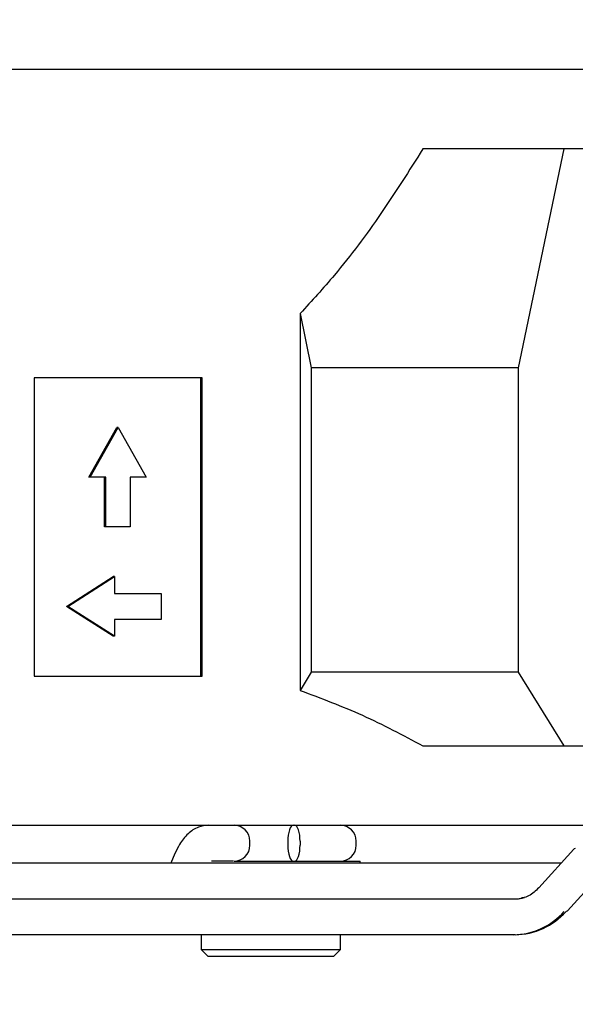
# Model space of a CAD drawing. Header units: millimetres. Extents: x 5 to 414, y 6 to 290.
# Tile 38 of 107: x 191.62 to 197.22, y 156.64 to 166.54. Entities that reach past the tile are written whole.
import ezdxf

# ---------------------------------------------------------------- set-up
doc = ezdxf.new("R2010")
doc.units = ezdxf.units.MM
doc.layers.add('SLD-0', color=7, linetype='Continuous')
doc.styles.add('SLDTEXTSTYLE0', font='TXT', dxfattribs={"width": 0.605})
doc.dimstyles.new('SLDDIMSTYLE2', dxfattribs={"dimtxt": 3.5, "dimasz": 3.5, "dimexe": 0, "dimexo": 0.0625, "dimgap": 0.875, "dimtad": 1, "dimlfac": 5, "dimrnd": 1e-09, "dimzin": 12, "dimdsep": 46, "dimtxsty": 'SLDTEXTSTYLE0', "dimsah": 1, "dimcen": 0.09, "dimadec": 0, "dimazin": 3, "dimtfac": 1, "dimtofl": 0, "dimtmove": 0, "dimatfit": 3, "dimfxl": 1, "dimfrac": 2, "dimtolj": 1, "dimtzin": 12, "dimarcsym": 0})

# ---------------------------------------------------------------- blocks, each defined once
blk = doc.blocks.new('_D_11')
at = {"layer": 'SLD-0'}
for p, q in [((221.7776, 166.5436), (221.7776, 139.5466)), ((175.0776, 151.6436), (175.0776, 139.5466)), ((175.0776, 140.5466), (221.7776, 140.5466))]:
    blk.add_line(p, q, dxfattribs=at)
for points in [[(175.0776, 140.5466), (178.5776, 140.0866), (178.5776, 141.0066)], [(221.7776, 140.5466), (218.2776, 141.0066), (218.2776, 140.0866)]]:
    blk.add_solid(points, dxfattribs=at)
at = {"layer": 'SLD-0', "insert": (192.4119, 145.0583), "char_height": 3.5, "attachment_point": 1, "style": 'SLDTEXTSTYLE0'}
blk.add_mtext('233,5', dxfattribs=at)

msp = doc.modelspace()

# ---------------------------------------------------------------- linework, layer by layer
at = {"color": 7, "linetype": 'Continuous', "lineweight": 25}
for p, q in [((214.4582, 166.0436), (185.2969, 166.0436)), ((199.5674, 165.2436), (195.6803, 165.2436)), ((196.6442, 163.0436), (197.1022, 165.2436)), ((194.4461, 163.5905), (194.4461, 159.7997)), ((194.4461, 163.5905), (194.5579, 163.0436)), ((194.5579, 163.0436), (194.5579, 159.9836)), ((196.6442, 163.0436), (194.5579, 163.0436)), ((196.6442, 159.9836), (196.6442, 163.0436)), ((193.4594, 162.9436), (191.768, 162.9436)), ((191.768, 162.9436), (191.768, 159.9436)), ((193.4458, 159.9436), (193.4458, 162.9436)), ((193.4594, 159.9436), (193.4594, 162.9436)), ((192.3181, 161.9436), (192.6, 162.4436)), ((192.3318, 161.9436), (192.6137, 162.4436)), ((192.6137, 162.4436), (192.6, 162.4436)), ((192.6137, 162.4436), (192.8956, 161.9436)), ((192.3318, 161.9436), (192.3181, 161.9436)), ((192.4916, 161.9436), (192.3318, 161.9436)), ((192.4779, 161.4436), (192.4779, 161.9436)), ((192.4916, 161.4436), (192.4916, 161.9436)), ((192.8956, 161.9436), (192.7359, 161.9436)), ((192.7359, 161.9436), (192.7359, 161.4436)), ((192.4916, 161.4436), (192.4779, 161.4436)), ((192.7359, 161.4436), (192.4916, 161.4436)), ((192.0926, 160.6436), (192.5625, 160.9436)), ((192.1063, 160.6436), (192.5761, 160.9436)), ((192.5761, 160.9436), (192.5625, 160.9436)), ((192.5761, 160.9436), (192.5761, 160.7736)), ((192.5761, 160.7736), (193.046, 160.7736)), ((193.046, 160.7736), (193.046, 160.5136)), ((192.5625, 160.3436), (192.0926, 160.6436)), ((192.1063, 160.6436), (192.0926, 160.6436)), ((192.5761, 160.3436), (192.1063, 160.6436)), ((193.046, 160.5136), (192.5761, 160.5136)), ((192.5761, 160.5136), (192.5761, 160.3436)), ((192.5761, 160.3436), (192.5625, 160.3436)), ((191.768, 159.9436), (193.4594, 159.9436)), ((194.5579, 159.9836), (194.4461, 159.7997)), ((196.6442, 159.9836), (194.5579, 159.9836)), ((197.1022, 159.2436), (196.6442, 159.9836)), ((195.6803, 159.2436), (199.5674, 159.2436)), ((187.7273, 158.4436), (199.5674, 158.4436)), ((193.9406, 158.2436), (193.9406, 158.2836)), ((194.3219, 158.2836), (194.3219, 158.2436)), ((194.4451, 158.2836), (194.4451, 158.2436)), ((195.0109, 158.2436), (195.0109, 158.2836)), ((197.1993, 158.2036), (196.8472, 157.8151)), ((193.1855, 158.1584), (193.1454, 158.0636)), ((197.0725, 158.0636), (186.6097, 158.0636)), ((193.7394, 158.0836), (193.5534, 158.0836)), ((193.7744, 158.0836), (193.7394, 158.0836)), ((193.7806, 158.0836), (194.0355, 158.0836)), ((194.0355, 158.0836), (195.0509, 158.0836)), ((195.0509, 158.0636), (195.0509, 158.0836)), ((197.1375, 157.5836), (197.4896, 157.9721)), ((186.7705, 157.7036), (196.6238, 157.7036)), ((196.5919, 157.3436), (191.2476, 157.3436)), ((193.4509, 157.3436), (193.4509, 157.1936)), ((194.8509, 157.1936), (194.8509, 157.3436)), ((196.6088, 157.3436), (196.5919, 157.3436)), ((193.4509, 157.1936), (193.5209, 157.1236)), ((193.4509, 157.1936), (194.0745, 157.1936)), ((194.0822, 157.1236), (193.5209, 157.1236)), ((194.0745, 157.1936), (194.8509, 157.1936)), ((194.7809, 157.1236), (194.0822, 157.1236)), ((194.7809, 157.1236), (194.8509, 157.1936))]:
    msp.add_line(p, q, dxfattribs=at)
at = {"color": 7, "linetype": 'Continuous', "lineweight": 25, "flags": 128}
for points in [[(194.3767, 158.4436), (194.366, 158.4405), (194.3557, 158.4314), (194.3462, 158.4166), (194.338, 158.3968), (194.3312, 158.3725), (194.3261, 158.3448), (194.323, 158.3148), (194.3219, 158.2836)], [(194.4451, 158.2836), (194.444, 158.3148), (194.4409, 158.3448), (194.4358, 158.3725), (194.429, 158.3968), (194.4207, 158.4166), (194.4113, 158.4314), (194.401, 158.4405), (194.3903, 158.4436)], [(194.3219, 158.2436), (194.323, 158.2124), (194.3261, 158.1824), (194.3312, 158.1547), (194.338, 158.1305), (194.3462, 158.1106), (194.3557, 158.0958), (194.366, 158.0867), (194.3767, 158.0836)], [(194.3903, 158.0836), (194.401, 158.0867), (194.4113, 158.0958), (194.4207, 158.1106), (194.429, 158.1305), (194.4358, 158.1547), (194.4409, 158.1824), (194.444, 158.2124), (194.4451, 158.2436)], [(197.2154, 158.2093), (197.2041, 158.2071), (197.1993, 158.2036)], [(197.1375, 157.5836), (197.1327, 157.5801), (197.1215, 157.5779)]]:
    msp.add_lwpolyline(points, dxfattribs=at)
at = {"color": 7, "linetype": 'Continuous', "lineweight": 25}
for centre, radius, start, end in [((193.7806, 158.2836), 0.16, 0, 90), ((194.8509, 158.2836), 0.16, 0, 90), ((193.7806, 158.2436), 0.16, 270, 0), ((194.8509, 158.2436), 0.16, 270, 0), ((196.5851, 158.0366), 0.693, 270.56326, 318.56077), ((196.602, 158.0366), 0.693, 270.56326, 318.56077)]:
    msp.add_arc(centre, radius, start, end, dxfattribs=at)
for points, knots in [([(195.6803, 165.2436), (195.5423, 165.0253), (195.2656, 164.5876), (194.8538, 164.033), (194.563, 163.7173), (194.4461, 163.5905)], [0, 0, 0, 0, 0.3731919, 0.7481371, 1, 1, 1, 1]), ([(194.4461, 159.7997), (194.6564, 159.7207), (195.0785, 159.5623), (195.4792, 159.3501), (195.6803, 159.2436)], [0, 0, 0, 0, 0.498224, 1, 1, 1, 1]), ([(193.5241, 158.4436), (193.4892, 158.4396), (193.4121, 158.4307), (193.3112, 158.3601), (193.2366, 158.2674), (193.2006, 158.1906), (193.1855, 158.1584)], [0, 0, 0, 0, 0.225024, 0.496901, 0.789075, 1, 1, 1, 1]), ([(196.8472, 157.8151), (196.8319, 157.8001), (196.7843, 157.7535), (196.722, 157.7182), (196.6765, 157.7128), (196.6719, 157.7123)], [0, 0, 0, 0, 0.297742, 0.927616, 1, 1, 1, 1]), ([(196.6242, 157.704), (196.6246, 157.7039), (196.6256, 157.7037), (196.6326, 157.7035), (196.6443, 157.7044), (196.6606, 157.7073), (196.6765, 157.7115), (196.6892, 157.7151), (196.6971, 157.7171), (196.7011, 157.7178), (196.7026, 157.7179), (196.7029, 157.7179)], [0, 0, 0, 0, 0.084168, 0.202379, 0.36335, 0.527886, 0.715763, 0.824456, 0.909655, 0.980674, 1, 1, 1, 1])]:
    msp.add_open_spline(points, degree=3, knots=knots, dxfattribs=at)

# ---------------------------------------------------------------- dimensions: what is measured, and where the dimension line sits
at = {"layer": 'SLD-0'}
dim = msp.add_linear_dim(base=(221.7776, 140.5466), p1=(175.0776, 151.6436), p2=(221.7776, 166.5436), dimstyle='SLDDIMSTYLE2', dxfattribs=at)
dim.commit()
dim.dimension.update_dxf_attribs({"geometry": '_D_11', "text_midpoint": (198.4276, 140.5466), "dimtype": 160})

doc.saveas('drawing.dxf')
